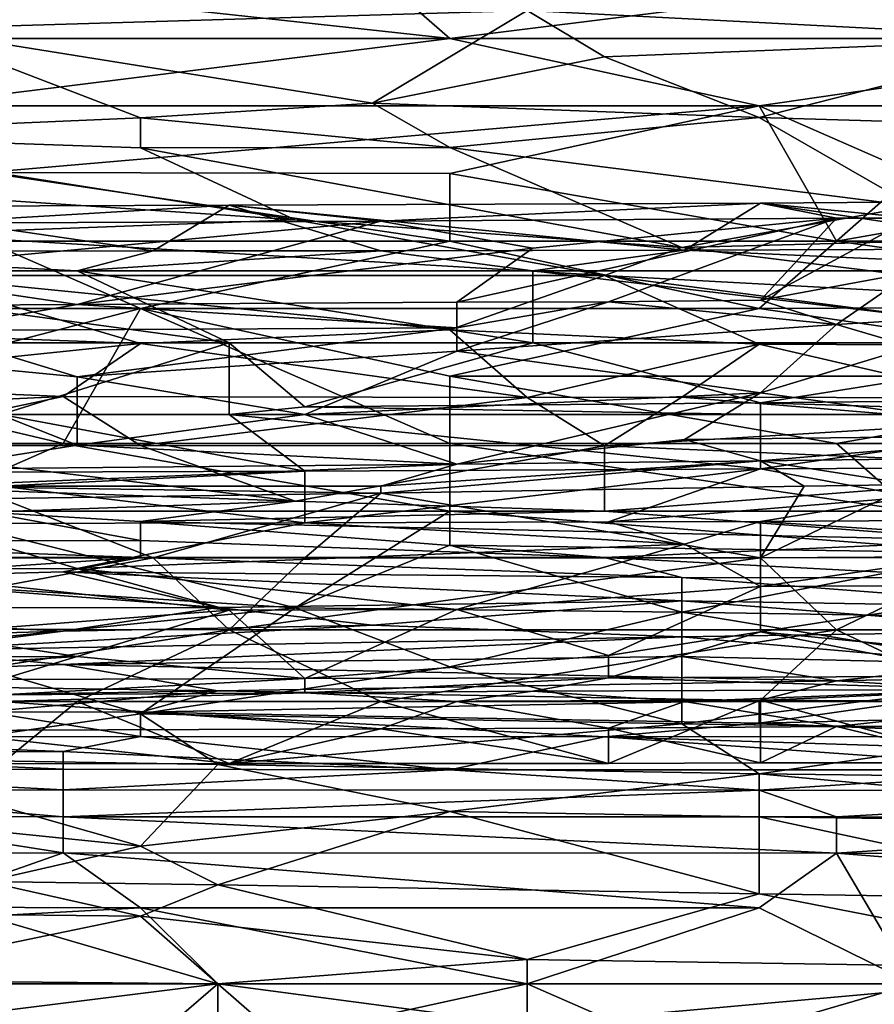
# Model space of a CAD drawing. Extents: x -1.1 to 1.1, y -0.36 to 0.36.
# Tile 256 of 256: x -0.0467 to 0.0028, y 0.265 to 0.322. Entities that reach past the tile are written whole.
import ezdxf

# ---------------------------------------------------------------- set-up
doc = ezdxf.new("R2010")
doc.units = 0

msp = doc.modelspace()

# ---------------------------------------------------------------- linework, layer by layer
for points in [[(-0.017318, 0.322536, 0.557425), (0.009508, 0.325234, 0.569144), (0.013979, 0.320912, 0.550585)], [(-0.017318, 0.322536, 0.557425), (-0.053086, 0.321459, 0.553519), (-0.062028, 0.324957, 0.569144)], [(-0.021789, 0.320912, 0.751863), (-0.02626, 0.324818, 0.752703), (-0.057557, 0.324818, 0.752549)], [(-0.057557, 0.324818, 0.752549), (-0.057557, 0.320912, 0.751661), (-0.021789, 0.320912, 0.751863)], [(-0.02626, 0.324818, 0.752703), (-0.021789, 0.320912, 0.751863), (0.009508, 0.324818, 0.752867)], [(0.009508, 0.324818, 0.752867), (-0.021789, 0.320912, 0.751863), (0.022921, 0.320912, 0.752042)], [(-0.017318, 0.322536, 0.557425), (-0.02626, 0.317176, 0.533987), (-0.053086, 0.321459, 0.553519)], [(-0.02626, 0.317176, 0.533987), (-0.017318, 0.322536, 0.557425), (-0.012847, 0.319853, 0.545706)], [(0.013979, 0.320912, 0.550585), (-0.012847, 0.319853, 0.545706), (-0.017318, 0.322536, 0.557425)], [(-0.062028, 0.315355, 0.526175), (-0.053086, 0.321459, 0.553519), (-0.039673, 0.316316, 0.530081)], [(-0.039673, 0.316316, 0.530081), (-0.053086, 0.321459, 0.553519), (-0.02626, 0.317176, 0.533987)], [(-0.053086, 0.317005, 0.750362), (-0.021789, 0.320912, 0.751863), (-0.057557, 0.320912, 0.751661)], [(-0.053086, 0.317005, 0.750362), (-0.003905, 0.317005, 0.75061), (-0.021789, 0.320912, 0.751863)], [(-0.003905, 0.317005, 0.75061), (0.022921, 0.320912, 0.752042), (-0.021789, 0.320912, 0.751863)], [(-0.012847, 0.319853, 0.545706), (0.013979, 0.320912, 0.550585), (-0.003905, 0.31634, 0.530081)], [(-0.003905, 0.31634, 0.530081), (0.013979, 0.320912, 0.550585), (0.031863, 0.315278, 0.526175)], [(0.022921, 0.317005, 0.750726), (0.022921, 0.320912, 0.752042), (-0.003905, 0.317005, 0.75061)], [(-0.012847, 0.319853, 0.545706), (-0.003905, 0.31634, 0.530081), (-0.02626, 0.317176, 0.533987)], [(-0.048615, 0.313167, 0.748831), (-0.003905, 0.317005, 0.75061), (-0.053086, 0.317005, 0.750362)], [(-0.021789, 0.313099, 0.748904), (-0.003905, 0.317005, 0.75061), (-0.048615, 0.313167, 0.748831)], [(-0.039673, 0.316316, 0.530081), (-0.02626, 0.317176, 0.533987), (-0.021789, 0.314595, 0.522269)], [(-0.021789, 0.314595, 0.522269), (-0.02626, 0.317176, 0.533987), (-0.003905, 0.31634, 0.530081)], [(0.000566, 0.309193, 0.747008), (-0.003905, 0.317005, 0.75061), (-0.021789, 0.313099, 0.748904)], [(-0.003905, 0.317005, 0.75061), (0.005037, 0.313099, 0.749043), (0.022921, 0.317005, 0.750726)], [(0.005037, 0.313099, 0.749043), (-0.003905, 0.317005, 0.75061), (0.000566, 0.309193, 0.747008)], [(-0.062028, 0.315355, 0.526175), (-0.039673, 0.316316, 0.530081), (-0.039673, 0.31459, 0.522269)], [(-0.021789, 0.314595, 0.522269), (-0.039673, 0.31459, 0.522269), (-0.039673, 0.316316, 0.530081)], [(-0.021789, 0.314595, 0.522269), (-0.003905, 0.31634, 0.530081), (0.005037, 0.311201, 0.506644)], [(0.005037, 0.311201, 0.506644), (-0.003905, 0.31634, 0.530081), (0.031863, 0.315278, 0.526175)], [(-0.066499, 0.312801, 0.514456), (-0.062028, 0.315355, 0.526175), (-0.030731, 0.310422, 0.502737)], [(-0.062028, 0.315355, 0.526175), (-0.039673, 0.31459, 0.522269), (-0.030731, 0.310422, 0.502737)], [(-0.039673, 0.31459, 0.522269), (-0.021789, 0.314595, 0.522269), (-0.008376, 0.308819, 0.494925)], [(-0.030731, 0.310422, 0.502737), (-0.039673, 0.31459, 0.522269), (-0.008376, 0.308819, 0.494925)], [(0.005037, 0.311201, 0.506644), (-0.008376, 0.308819, 0.494925), (-0.021789, 0.314595, 0.522269)], [(-0.030731, 0.310422, 0.502737), (-0.053086, 0.309596, 0.498831), (-0.066499, 0.312801, 0.514456)], [(-0.021789, 0.309193, 0.746906), (-0.021789, 0.313099, 0.748904), (-0.048615, 0.313167, 0.748831)], [(-0.021789, 0.309193, 0.746906), (-0.048615, 0.313167, 0.748831), (-0.048615, 0.309193, 0.746766)], [(0.000566, 0.309193, 0.747008), (-0.021789, 0.313099, 0.748904), (-0.021789, 0.309193, 0.746906)], [(0.027392, 0.309193, 0.747126), (0.022921, 0.313099, 0.749086), (0.000566, 0.309193, 0.747008)], [(0.000566, 0.309193, 0.747008), (0.022921, 0.313099, 0.749086), (0.005037, 0.313099, 0.749043)], [(-0.065279, 0.308585, 0.218049), (-0.056499, 0.311182, 0.221806), (-0.038941, 0.308622, 0.218049)], [(-0.056499, 0.311182, 0.221806), (-0.05211, 0.310221, 0.225563), (-0.034551, 0.311267, 0.221806)], [(-0.056499, 0.311182, 0.221806), (-0.034551, 0.311267, 0.221806), (-0.038941, 0.308622, 0.218049)], [(-0.034551, 0.311267, 0.221806), (-0.05211, 0.310221, 0.225563), (-0.025772, 0.310337, 0.225563)], [(-0.038941, 0.308622, 0.218049), (-0.034551, 0.311267, 0.221806), (-0.025772, 0.30862, 0.218049)], [(-0.025772, 0.310337, 0.225563), (-0.003823, 0.31138, 0.221806), (-0.034551, 0.311267, 0.221806)], [(-0.003823, 0.31138, 0.221806), (-0.008213, 0.308667, 0.218049), (-0.034551, 0.311267, 0.221806)], [(-0.034551, 0.311267, 0.221806), (-0.008213, 0.308667, 0.218049), (-0.025772, 0.30862, 0.218049)], [(-0.003823, 0.31138, 0.221806), (-0.025772, 0.310337, 0.225563), (0.000566, 0.310513, 0.225563)], [(-0.008376, 0.308819, 0.494925), (0.005037, 0.311201, 0.506644), (0.01845, 0.30953, 0.498831)], [(0.013735, 0.308736, 0.218049), (-0.008213, 0.308667, 0.218049), (-0.003823, 0.31138, 0.221806)], [(-0.003823, 0.31138, 0.221806), (0.004956, 0.310519, 0.225563), (0.013735, 0.31151, 0.221806)], [(-0.003823, 0.31138, 0.221806), (0.013735, 0.31151, 0.221806), (0.013735, 0.308736, 0.218049)], [(-0.003823, 0.31138, 0.221806), (0.000566, 0.310513, 0.225563), (0.004956, 0.310519, 0.225563)], [(-0.053086, 0.309596, 0.498831), (-0.030731, 0.310422, 0.502737), (-0.012847, 0.307205, 0.487112)], [(-0.008376, 0.308819, 0.494925), (-0.012847, 0.307205, 0.487112), (-0.030731, 0.310422, 0.502737)], [(-0.025772, 0.310337, 0.225563), (-0.016992, 0.308781, 0.22932), (0.000566, 0.310513, 0.225563)], [(0.000566, 0.310513, 0.225563), (-0.021382, 0.305651, 0.236834), (-0.012603, 0.305684, 0.236834)], [(-0.016992, 0.308781, 0.22932), (-0.021382, 0.305651, 0.236834), (0.000566, 0.310513, 0.225563)], [(-0.012603, 0.305684, 0.236834), (-0.003823, 0.305779, 0.236834), (0.000566, 0.310513, 0.225563)], [(-0.003823, 0.305779, 0.236834), (0.004956, 0.307385, 0.233077), (0.004956, 0.310519, 0.225563)], [(0.000566, 0.310513, 0.225563), (-0.003823, 0.305779, 0.236834), (0.004956, 0.310519, 0.225563)], [(-0.056499, 0.307462, 0.232175), (-0.04333, 0.305529, 0.236834), (-0.025772, 0.310337, 0.225563)], [(-0.025772, 0.310337, 0.225563), (-0.05211, 0.310221, 0.225563), (-0.056499, 0.307462, 0.232175)], [(-0.016992, 0.308781, 0.22932), (-0.025772, 0.310337, 0.225563), (-0.04333, 0.305529, 0.236834)], [(-0.012847, 0.307205, 0.487112), (-0.053086, 0.30719, 0.487112), (-0.053086, 0.309596, 0.498831)], [(-0.008376, 0.308819, 0.494925), (0.01845, 0.30953, 0.498831), (0.01845, 0.305502, 0.4793)], [(-0.066499, 0.305287, 0.744343), (-0.039673, 0.305287, 0.744501), (-0.048615, 0.309193, 0.746766)], [(-0.039673, 0.305287, 0.744501), (-0.021789, 0.309193, 0.746906), (-0.048615, 0.309193, 0.746766)], [(-0.04333, 0.305529, 0.236834), (-0.021382, 0.305651, 0.236834), (-0.016992, 0.308781, 0.22932)], [(-0.039673, 0.305287, 0.744501), (-0.003905, 0.305287, 0.744679), (-0.021789, 0.309193, 0.746906)], [(-0.003905, 0.305287, 0.744679), (0.000566, 0.309193, 0.747008), (-0.021789, 0.309193, 0.746906)], [(-0.012847, 0.307205, 0.487112), (-0.008376, 0.308819, 0.494925), (0.01845, 0.305502, 0.4793)], [(0.013735, 0.308736, 0.218049), (0.018125, 0.307462, 0.217359), (-0.008213, 0.308667, 0.218049)], [(0.027392, 0.305418, 0.744925), (0.000566, 0.309193, 0.747008), (-0.003905, 0.305287, 0.744679)], [(0.027392, 0.305418, 0.744925), (0.027392, 0.309193, 0.747126), (0.000566, 0.309193, 0.747008)], [(-0.065279, 0.308585, 0.218049), (-0.038941, 0.308622, 0.218049), (-0.04333, 0.307462, 0.217359)], [(-0.065279, 0.307462, 0.217348), (-0.065279, 0.308585, 0.218049), (-0.04333, 0.307462, 0.217359)], [(-0.038941, 0.308622, 0.218049), (-0.025772, 0.30862, 0.218049), (-0.04333, 0.307462, 0.217359)], [(-0.016992, 0.307462, 0.217355), (-0.04333, 0.307462, 0.217359), (-0.025772, 0.30862, 0.218049)], [(-0.016992, 0.307462, 0.217355), (-0.025772, 0.30862, 0.218049), (-0.008213, 0.308667, 0.218049)], [(-0.008213, 0.308667, 0.218049), (0.018125, 0.307462, 0.217359), (-0.016992, 0.307462, 0.217355)], [(-0.065279, 0.307462, 0.217348), (-0.034551, 0.303311, 0.217173), (-0.069668, 0.303311, 0.217116)], [(-0.04333, 0.307462, 0.217359), (-0.034551, 0.303311, 0.217173), (-0.065279, 0.307462, 0.217348)], [(-0.053086, 0.30719, 0.487112), (-0.039673, 0.303263, 0.467581), (-0.062028, 0.304092, 0.471487)], [(-0.056499, 0.307462, 0.232175), (-0.056499, 0.305454, 0.236834), (-0.04333, 0.305529, 0.236834)], [(-0.053086, 0.30719, 0.487112), (-0.012847, 0.307205, 0.487112), (-0.021789, 0.304058, 0.471487)], [(-0.021789, 0.304058, 0.471487), (-0.039673, 0.303263, 0.467581), (-0.053086, 0.30719, 0.487112)], [(-0.04333, 0.307462, 0.217359), (-0.016992, 0.307462, 0.217355), (-0.016992, 0.303311, 0.217195)], [(-0.034551, 0.303311, 0.217173), (-0.04333, 0.307462, 0.217359), (-0.016992, 0.303311, 0.217195)], [(-0.021789, 0.304058, 0.471487), (-0.012847, 0.307205, 0.487112), (-0.003905, 0.303228, 0.467581)], [(0.018125, 0.303311, 0.217226), (-0.016992, 0.303311, 0.217195), (-0.016992, 0.307462, 0.217355)], [(0.018125, 0.307462, 0.217359), (0.018125, 0.303311, 0.217226), (-0.016992, 0.307462, 0.217355)], [(-0.012847, 0.307205, 0.487112), (0.01845, 0.305502, 0.4793), (0.01845, 0.303123, 0.467581)], [(-0.003905, 0.303228, 0.467581), (-0.012847, 0.307205, 0.487112), (0.01845, 0.303123, 0.467581)], [(-0.003823, 0.305779, 0.236834), (0.000566, 0.304367, 0.240592), (0.004956, 0.307385, 0.233077)], [(0.026904, 0.306022, 0.236834), (0.004956, 0.307385, 0.233077), (0.000566, 0.304367, 0.240592)], [(0.026904, 0.306022, 0.236834), (0.000566, 0.304367, 0.240592), (0.004956, 0.303065, 0.244349)], [(-0.04333, 0.305529, 0.236834), (-0.056499, 0.305454, 0.236834), (-0.05211, 0.304026, 0.240592)], [(-0.04333, 0.305529, 0.236834), (-0.05211, 0.304026, 0.240592), (-0.021382, 0.304172, 0.240592)], [(-0.021382, 0.304172, 0.240592), (-0.021382, 0.305651, 0.236834), (-0.04333, 0.305529, 0.236834)], [(-0.021382, 0.304172, 0.240592), (-0.021382, 0.302818, 0.244349), (-0.012603, 0.305684, 0.236834)], [(-0.012603, 0.305684, 0.236834), (-0.021382, 0.305651, 0.236834), (-0.021382, 0.304172, 0.240592)], [(-0.012603, 0.305684, 0.236834), (-0.021382, 0.302818, 0.244349), (0.000566, 0.304367, 0.240592)], [(-0.003823, 0.305779, 0.236834), (-0.012603, 0.305684, 0.236834), (0.000566, 0.304367, 0.240592)], [(0.022921, 0.30138, 0.742163), (0.027392, 0.305418, 0.744925), (-0.003905, 0.305287, 0.744679)], [(-0.066499, 0.305287, 0.744343), (-0.057557, 0.300634, 0.741019), (-0.039673, 0.305287, 0.744501)], [(-0.044144, 0.297474, 0.738584), (-0.039673, 0.305287, 0.744501), (-0.057557, 0.300634, 0.741019)], [(-0.021789, 0.297474, 0.738698), (-0.039673, 0.305287, 0.744501), (-0.044144, 0.297474, 0.738584)], [(-0.021789, 0.30138, 0.741819), (-0.003905, 0.305287, 0.744679), (-0.039673, 0.305287, 0.744501)], [(-0.021789, 0.297474, 0.738698), (-0.021789, 0.30138, 0.741819), (-0.039673, 0.305287, 0.744501)], [(-0.003905, 0.305287, 0.744679), (-0.021789, 0.30138, 0.741819), (0.022921, 0.30138, 0.742163)], [(-0.05211, 0.304026, 0.240592), (-0.04333, 0.301346, 0.248106), (-0.021382, 0.304172, 0.240592)], [(-0.04333, 0.301346, 0.248106), (-0.021382, 0.302818, 0.244349), (-0.021382, 0.304172, 0.240592)], [(-0.003823, 0.300414, 0.251863), (0.000566, 0.304367, 0.240592), (-0.021382, 0.302818, 0.244349)], [(0.000566, 0.304367, 0.240592), (-0.003823, 0.300414, 0.251863), (0.004956, 0.303065, 0.244349)], [(-0.039673, 0.303263, 0.467581), (-0.062028, 0.300946, 0.455862), (-0.062028, 0.304092, 0.471487)], [(-0.04333, 0.301346, 0.248106), (-0.05211, 0.304026, 0.240592), (-0.056499, 0.302604, 0.244349)], [(-0.039673, 0.303263, 0.467581), (-0.021789, 0.304058, 0.471487), (-0.017318, 0.300151, 0.451956)], [(-0.003905, 0.303228, 0.467581), (-0.017318, 0.300151, 0.451956), (-0.021789, 0.304058, 0.471487)], [(-0.04772, 0.299161, 0.218117), (-0.069668, 0.303311, 0.217116), (-0.034551, 0.303311, 0.217173)], [(-0.062028, 0.300946, 0.455862), (-0.039673, 0.303263, 0.467581), (-0.044144, 0.300191, 0.451956)], [(-0.034551, 0.303311, 0.217173), (-0.034551, 0.299161, 0.218147), (-0.04772, 0.299161, 0.218117)], [(-0.044144, 0.300191, 0.451956), (-0.039673, 0.303263, 0.467581), (-0.017318, 0.300151, 0.451956)], [(-0.016992, 0.303311, 0.217195), (-0.030161, 0.299611, 0.218049), (-0.034551, 0.303311, 0.217173)], [(-0.034551, 0.299161, 0.218147), (-0.034551, 0.303311, 0.217173), (-0.030161, 0.299611, 0.218049)], [(-0.016992, 0.303311, 0.217195), (-0.003823, 0.299836, 0.218049), (-0.030161, 0.299611, 0.218049)], [(-0.017318, 0.300151, 0.451956), (-0.003905, 0.303228, 0.467581), (-0.008376, 0.300158, 0.451956)], [(-0.003823, 0.299836, 0.218049), (-0.016992, 0.303311, 0.217195), (0.018125, 0.303311, 0.217226)], [(-0.008376, 0.300158, 0.451956), (-0.003905, 0.303228, 0.467581), (0.009508, 0.300115, 0.451956)], [(0.01845, 0.303123, 0.467581), (0.009508, 0.300115, 0.451956), (-0.003905, 0.303228, 0.467581)], [(0.018125, 0.303311, 0.217226), (0.035684, 0.300255, 0.218049), (-0.003823, 0.299836, 0.218049)], [(-0.003823, 0.300414, 0.251863), (0.013735, 0.297961, 0.259377), (0.004956, 0.303065, 0.244349)], [(-0.065279, 0.297186, 0.259377), (-0.04333, 0.297381, 0.259377), (-0.056499, 0.302604, 0.244349)], [(-0.056499, 0.302604, 0.244349), (-0.04333, 0.297381, 0.259377), (-0.04333, 0.301346, 0.248106)], [(-0.04333, 0.301346, 0.248106), (-0.030161, 0.299161, 0.254654), (-0.021382, 0.302818, 0.244349)], [(-0.021382, 0.302818, 0.244349), (-0.030161, 0.299161, 0.254654), (-0.003823, 0.300414, 0.251863)], [(-0.04333, 0.301346, 0.248106), (-0.04333, 0.297381, 0.259377), (-0.030161, 0.299161, 0.254654)], [(0.000566, 0.297474, 0.738923), (0.022921, 0.30138, 0.742163), (-0.021789, 0.30138, 0.741819)], [(0.000566, 0.297474, 0.738923), (-0.021789, 0.30138, 0.741819), (-0.021789, 0.297474, 0.738698)], [(0.000566, 0.297474, 0.738923), (0.036335, 0.297474, 0.739235), (0.022921, 0.30138, 0.742163)], [(-0.075441, 0.298746, 0.444144), (-0.062028, 0.300946, 0.455862), (-0.044144, 0.300191, 0.451956)], [(-0.044144, 0.300191, 0.451956), (-0.057557, 0.297356, 0.436331), (-0.075441, 0.298746, 0.444144)], [(-0.053086, 0.297474, 0.738453), (-0.044144, 0.297474, 0.738584), (-0.057557, 0.300634, 0.741019)], [(-0.044144, 0.300191, 0.451956), (-0.039673, 0.297363, 0.436331), (-0.057557, 0.297356, 0.436331)], [(-0.017318, 0.300151, 0.451956), (-0.039673, 0.297363, 0.436331), (-0.044144, 0.300191, 0.451956)], [(-0.030161, 0.299161, 0.254654), (-0.021382, 0.29628, 0.263134), (-0.003823, 0.300414, 0.251863)], [(-0.021382, 0.29628, 0.263134), (-0.008213, 0.297704, 0.259377), (-0.003823, 0.300414, 0.251863)], [(-0.003823, 0.300414, 0.251863), (-0.008213, 0.297704, 0.259377), (0.013735, 0.297961, 0.259377)], [(0.018125, 0.299161, 0.2184), (-0.003823, 0.299836, 0.218049), (0.035684, 0.300255, 0.218049)], [(-0.017318, 0.300151, 0.451956), (-0.012847, 0.29734, 0.436331), (-0.039673, 0.297363, 0.436331)], [(-0.003823, 0.299161, 0.218289), (-0.034551, 0.299161, 0.218147), (-0.030161, 0.299611, 0.218049)], [(-0.003823, 0.299836, 0.218049), (-0.003823, 0.299161, 0.218289), (-0.030161, 0.299611, 0.218049)], [(-0.017318, 0.300151, 0.451956), (-0.008376, 0.300158, 0.451956), (-0.012847, 0.29734, 0.436331)], [(-0.012847, 0.29734, 0.436331), (-0.008376, 0.300158, 0.451956), (0.009508, 0.298696, 0.444144)], [(-0.008376, 0.300158, 0.451956), (0.009508, 0.300115, 0.451956), (0.009508, 0.298696, 0.444144)], [(0.018125, 0.299161, 0.2184), (-0.003823, 0.299161, 0.218289), (-0.003823, 0.299836, 0.218049)], [(-0.04772, 0.299161, 0.218117), (-0.034551, 0.299161, 0.218147), (-0.030161, 0.29589, 0.221806)], [(-0.030161, 0.29589, 0.221806), (-0.04772, 0.295832, 0.221806), (-0.04772, 0.299161, 0.218117)], [(-0.04333, 0.297381, 0.259377), (-0.021382, 0.29628, 0.263134), (-0.030161, 0.299161, 0.254654)], [(-0.030161, 0.29589, 0.221806), (-0.034551, 0.299161, 0.218147), (-0.003823, 0.29601, 0.221806)], [(-0.034551, 0.299161, 0.218147), (-0.003823, 0.299161, 0.218289), (-0.003823, 0.29601, 0.221806)], [(0.018125, 0.299161, 0.2184), (0.013735, 0.296089, 0.221806), (-0.003823, 0.29601, 0.221806)], [(-0.003823, 0.29601, 0.221806), (-0.003823, 0.299161, 0.218289), (0.018125, 0.299161, 0.2184)], [(-0.012847, 0.29734, 0.436331), (0.009508, 0.298696, 0.444144), (0.01845, 0.296001, 0.428519)], [(0.013735, 0.297961, 0.259377), (-0.008213, 0.297704, 0.259377), (-0.003823, 0.296483, 0.263134)], [(0.018125, 0.296752, 0.263134), (0.013735, 0.297961, 0.259377), (-0.003823, 0.296483, 0.263134)], [(-0.030731, 0.294149, 0.4168), (-0.066499, 0.295403, 0.424612), (-0.057557, 0.297356, 0.436331)], [(-0.065279, 0.297186, 0.259377), (-0.05211, 0.295987, 0.263134), (-0.04333, 0.297381, 0.259377)], [(-0.039673, 0.297363, 0.436331), (-0.030731, 0.294149, 0.4168), (-0.057557, 0.297356, 0.436331)], [(-0.021789, 0.293568, 0.735152), (-0.044144, 0.297474, 0.738584), (-0.053086, 0.293568, 0.734855)], [(-0.044144, 0.297474, 0.738584), (-0.053086, 0.297474, 0.738453), (-0.053086, 0.293568, 0.734855)], [(-0.05211, 0.295987, 0.263134), (-0.021382, 0.29628, 0.263134), (-0.04333, 0.297381, 0.259377)], [(-0.021789, 0.293568, 0.735152), (-0.021789, 0.297474, 0.738698), (-0.044144, 0.297474, 0.738584)], [(-0.039673, 0.297363, 0.436331), (-0.012847, 0.29734, 0.436331), (-0.030731, 0.294149, 0.4168)], [(-0.030731, 0.294149, 0.4168), (-0.012847, 0.29734, 0.436331), (-0.012847, 0.293568, 0.413039)], [(0.005037, 0.293568, 0.735473), (0.000566, 0.297474, 0.738923), (-0.021789, 0.297474, 0.738698)], [(0.005037, 0.293568, 0.735473), (-0.021789, 0.297474, 0.738698), (-0.021789, 0.293568, 0.735152)], [(-0.003823, 0.296483, 0.263134), (-0.008213, 0.297704, 0.259377), (-0.021382, 0.29628, 0.263134)], [(-0.012847, 0.293568, 0.413039), (-0.012847, 0.29734, 0.436331), (0.01845, 0.296001, 0.428519)], [(0.000566, 0.297474, 0.738923), (0.005037, 0.293568, 0.735473), (0.036335, 0.297474, 0.739235)], [(-0.003823, 0.296483, 0.263134), (0.004956, 0.295113, 0.266891), (0.018125, 0.296752, 0.263134)], [(-0.021382, 0.29628, 0.263134), (-0.05211, 0.295011, 0.265428), (-0.025772, 0.295011, 0.266063)], [(-0.05211, 0.295987, 0.263134), (-0.05211, 0.295011, 0.265428), (-0.021382, 0.29628, 0.263134)], [(-0.021382, 0.29628, 0.263134), (-0.025772, 0.295011, 0.266063), (-0.003823, 0.296483, 0.263134)], [(-0.025772, 0.294604, 0.266891), (-0.0013, 0.295011, 0.266891), (-0.003823, 0.296483, 0.263134)], [(-0.025772, 0.295011, 0.266063), (-0.025772, 0.294604, 0.266891), (-0.003823, 0.296483, 0.263134)], [(-0.003823, 0.296483, 0.263134), (-0.0013, 0.295011, 0.266891), (0.004956, 0.295113, 0.266891)], [(-0.030161, 0.29589, 0.221806), (-0.04772, 0.295011, 0.223685), (-0.04772, 0.295832, 0.221806)], [(-0.04772, 0.295011, 0.223685), (-0.030161, 0.29589, 0.221806), (-0.030161, 0.292898, 0.22932)], [(-0.003823, 0.29601, 0.221806), (-0.012603, 0.292942, 0.22932), (-0.030161, 0.292898, 0.22932)], [(-0.030161, 0.292898, 0.22932), (-0.030161, 0.29589, 0.221806), (-0.003823, 0.29601, 0.221806)], [(-0.012847, 0.293568, 0.413039), (0.01845, 0.296001, 0.428519), (0.005037, 0.293568, 0.412993)], [(-0.012603, 0.292942, 0.22932), (-0.003823, 0.29601, 0.221806), (0.004956, 0.294396, 0.225563)], [(0.004956, 0.294396, 0.225563), (-0.003823, 0.29601, 0.221806), (0.013735, 0.296089, 0.221806)], [(-0.048615, 0.293518, 0.412894), (-0.066499, 0.295403, 0.424612), (-0.030731, 0.294149, 0.4168)], [(-0.0013, 0.295011, 0.266891), (-0.003823, 0.290861, 0.270557), (0.004956, 0.295113, 0.266891)], [(0.009346, 0.290947, 0.270649), (0.004956, 0.295113, 0.266891), (-0.003823, 0.290861, 0.270557)], [(-0.05211, 0.295011, 0.265428), (-0.025772, 0.294604, 0.266891), (-0.025772, 0.295011, 0.266063)], [(-0.04772, 0.294305, 0.266891), (-0.025772, 0.294604, 0.266891), (-0.05211, 0.295011, 0.265428)], [(-0.030161, 0.292898, 0.22932), (-0.05211, 0.292854, 0.22932), (-0.04772, 0.295011, 0.223685)], [(-0.038941, 0.290861, 0.269973), (-0.025772, 0.294604, 0.266891), (-0.04772, 0.294305, 0.266891)], [(-0.038941, 0.290861, 0.269973), (-0.030161, 0.290861, 0.2701), (-0.025772, 0.294604, 0.266891)], [(-0.003823, 0.290861, 0.270557), (-0.025772, 0.294604, 0.266891), (-0.030161, 0.290861, 0.2701)], [(-0.003823, 0.290861, 0.270557), (-0.0013, 0.295011, 0.266891), (-0.025772, 0.294604, 0.266891)], [(-0.038941, 0.290861, 0.269973), (-0.04772, 0.294305, 0.266891), (-0.060889, 0.290861, 0.269659)], [(-0.039673, 0.29297, 0.408987), (-0.048615, 0.293518, 0.412894), (-0.030731, 0.294149, 0.4168)], [(-0.012847, 0.293568, 0.413039), (-0.039673, 0.29297, 0.408987), (-0.030731, 0.294149, 0.4168)], [(-0.012603, 0.292942, 0.22932), (0.004956, 0.294396, 0.225563), (-0.003823, 0.292969, 0.22932)], [(0.018125, 0.29311, 0.22932), (-0.003823, 0.292969, 0.22932), (0.004956, 0.294396, 0.225563)], [(-0.066499, 0.291851, 0.401175), (-0.048615, 0.293518, 0.412894), (-0.039673, 0.291877, 0.401175)], [(-0.030731, 0.28798, 0.7293), (-0.053086, 0.293568, 0.734855), (-0.057557, 0.289662, 0.730835)], [(-0.053086, 0.293568, 0.734855), (-0.030731, 0.28798, 0.7293), (-0.021789, 0.293568, 0.735152)], [(-0.048615, 0.293518, 0.412894), (-0.039673, 0.29297, 0.408987), (-0.039673, 0.291877, 0.401175)], [(-0.039673, 0.29297, 0.408987), (-0.012847, 0.293568, 0.413039), (0.009508, 0.291868, 0.401175)], [(-0.021789, 0.291594, 0.733206), (-0.021789, 0.293568, 0.735152), (-0.030731, 0.28798, 0.7293)], [(0.005037, 0.293568, 0.735473), (-0.021789, 0.293568, 0.735152), (0.009508, 0.291155, 0.733206)], [(-0.021789, 0.293568, 0.735152), (-0.021789, 0.291594, 0.733206), (0.009508, 0.291155, 0.733206)], [(-0.012847, 0.293568, 0.413039), (0.005037, 0.293568, 0.412993), (0.009508, 0.291868, 0.401175)], [(-0.056499, 0.290229, 0.236834), (-0.05211, 0.292854, 0.22932), (-0.04333, 0.290247, 0.236834)], [(-0.030161, 0.292898, 0.22932), (-0.04333, 0.290247, 0.236834), (-0.05211, 0.292854, 0.22932)], [(-0.008213, 0.291656, 0.233077), (-0.04333, 0.290247, 0.236834), (-0.030161, 0.292898, 0.22932)], [(-0.012847, 0.290885, 0.393362), (-0.039673, 0.29297, 0.408987), (0.009508, 0.291868, 0.401175)], [(-0.039673, 0.291877, 0.401175), (-0.039673, 0.29297, 0.408987), (-0.012847, 0.290885, 0.393362)], [(-0.030161, 0.292898, 0.22932), (-0.012603, 0.292942, 0.22932), (-0.008213, 0.291656, 0.233077)], [(-0.003823, 0.292969, 0.22932), (-0.008213, 0.291656, 0.233077), (-0.012603, 0.292942, 0.22932)], [(-0.003823, 0.292969, 0.22932), (-0.003823, 0.28921, 0.240592), (-0.008213, 0.291656, 0.233077)], [(0.018125, 0.29311, 0.22932), (0.013735, 0.291812, 0.233077), (-0.003823, 0.292969, 0.22932)], [(-0.003823, 0.28921, 0.240592), (-0.003823, 0.292969, 0.22932), (0.013735, 0.291812, 0.233077)], [(-0.066499, 0.291851, 0.401175), (-0.039673, 0.291877, 0.401175), (-0.039673, 0.290887, 0.393362)], [(-0.066499, 0.290878, 0.393362), (-0.066499, 0.291851, 0.401175), (-0.039673, 0.290887, 0.393362)], [(-0.008213, 0.291656, 0.233077), (-0.021382, 0.287874, 0.244349), (-0.04333, 0.290247, 0.236834)], [(-0.039673, 0.290887, 0.393362), (-0.039673, 0.291877, 0.401175), (-0.012847, 0.290885, 0.393362)], [(-0.008213, 0.291656, 0.233077), (-0.003823, 0.28921, 0.240592), (-0.021382, 0.287874, 0.244349)], [(-0.012847, 0.290885, 0.393362), (0.009508, 0.291868, 0.401175), (0.022921, 0.290868, 0.393362)], [(0.013735, 0.291812, 0.233077), (0.013735, 0.289302, 0.240592), (-0.003823, 0.28921, 0.240592)], [(-0.021789, 0.291594, 0.733206), (-0.030731, 0.28798, 0.7293), (-0.008376, 0.287729, 0.7293)], [(-0.021789, 0.291594, 0.733206), (-0.008376, 0.287729, 0.7293), (0.009508, 0.291155, 0.733206)], [(0.013979, 0.28737, 0.7293), (0.009508, 0.291155, 0.733206), (-0.008376, 0.287729, 0.7293)], [(-0.057557, 0.289682, 0.381644), (-0.066499, 0.290878, 0.393362), (-0.039673, 0.290887, 0.393362)], [(-0.060889, 0.290861, 0.269659), (-0.060889, 0.286752, 0.270649), (-0.038941, 0.290861, 0.269973)], [(-0.034551, 0.286711, 0.270871), (-0.038941, 0.290861, 0.269973), (-0.060889, 0.286752, 0.270649)], [(-0.057557, 0.289682, 0.381644), (-0.039673, 0.290887, 0.393362), (-0.044144, 0.290065, 0.38555)], [(-0.044144, 0.290065, 0.38555), (-0.039673, 0.290887, 0.393362), (-0.008376, 0.289728, 0.381644)], [(-0.012847, 0.290885, 0.393362), (-0.008376, 0.289728, 0.381644), (-0.039673, 0.290887, 0.393362)], [(-0.034551, 0.286711, 0.270871), (-0.030161, 0.290861, 0.2701), (-0.038941, 0.290861, 0.269973)], [(-0.034551, 0.286711, 0.270871), (0.000566, 0.286711, 0.27121), (-0.003823, 0.290861, 0.270557)], [(-0.003823, 0.290861, 0.270557), (-0.030161, 0.290861, 0.2701), (-0.034551, 0.286711, 0.270871)], [(0.009508, 0.289714, 0.381644), (-0.012847, 0.290885, 0.393362), (0.022921, 0.290868, 0.393362)], [(-0.008376, 0.289728, 0.381644), (-0.012847, 0.290885, 0.393362), (0.009508, 0.289714, 0.381644)], [(0.000566, 0.286711, 0.27121), (0.009346, 0.290947, 0.270649), (-0.003823, 0.290861, 0.270557)], [(0.013735, 0.286711, 0.271291), (0.009346, 0.290947, 0.270649), (0.000566, 0.286711, 0.27121)], [(-0.044144, 0.290065, 0.38555), (-0.035202, 0.287994, 0.362112), (-0.057557, 0.289682, 0.381644)], [(-0.056499, 0.290229, 0.236834), (-0.04333, 0.290247, 0.236834), (-0.034551, 0.287839, 0.244349)], [(-0.05211, 0.286495, 0.248106), (-0.056499, 0.290229, 0.236834), (-0.034551, 0.287839, 0.244349)], [(-0.008376, 0.289728, 0.381644), (-0.008376, 0.288386, 0.366019), (-0.044144, 0.290065, 0.38555)], [(-0.035202, 0.287994, 0.362112), (-0.044144, 0.290065, 0.38555), (-0.008376, 0.288386, 0.366019)], [(-0.034551, 0.287839, 0.244349), (-0.04333, 0.290247, 0.236834), (-0.021382, 0.287874, 0.244349)], [(-0.035202, 0.287994, 0.362112), (-0.07097, 0.287973, 0.362112), (-0.057557, 0.289682, 0.381644)], [(-0.030731, 0.28798, 0.7293), (-0.057557, 0.289662, 0.730835), (-0.053086, 0.285755, 0.726323)], [(-0.008376, 0.289728, 0.381644), (0.009508, 0.289714, 0.381644), (0.013979, 0.28802, 0.362112)], [(0.013979, 0.28802, 0.362112), (-0.008376, 0.288386, 0.366019), (-0.008376, 0.289728, 0.381644)], [(-0.021382, 0.287874, 0.244349), (-0.003823, 0.28921, 0.240592), (-0.012603, 0.285208, 0.251863)], [(-0.012603, 0.285208, 0.251863), (-0.003823, 0.28921, 0.240592), (-0.003823, 0.286582, 0.248106)], [(0.013735, 0.289302, 0.240592), (0.009346, 0.285295, 0.251863), (-0.003823, 0.286582, 0.248106)], [(-0.003823, 0.286582, 0.248106), (-0.003823, 0.28921, 0.240592), (0.013735, 0.289302, 0.240592)], [(-0.02626, 0.286976, 0.350394), (-0.035202, 0.287994, 0.362112), (-0.008376, 0.288386, 0.366019)], [(-0.008376, 0.288386, 0.366019), (-0.008376, 0.286299, 0.342581), (-0.02626, 0.286976, 0.350394)], [(-0.008376, 0.288386, 0.366019), (0.013979, 0.28802, 0.362112), (0.013979, 0.286651, 0.346487)], [(-0.008376, 0.286299, 0.342581), (-0.008376, 0.288386, 0.366019), (0.013979, 0.286651, 0.346487)], [(-0.035202, 0.287994, 0.362112), (-0.044144, 0.286627, 0.346487), (-0.07097, 0.287973, 0.362112)], [(-0.057557, 0.286246, 0.342581), (-0.07097, 0.287973, 0.362112), (-0.044144, 0.286627, 0.346487)], [(-0.053086, 0.285755, 0.726323), (-0.039673, 0.281849, 0.721621), (-0.030731, 0.28798, 0.7293)], [(-0.034551, 0.287839, 0.244349), (-0.04333, 0.285153, 0.251863), (-0.05211, 0.286495, 0.248106)], [(-0.035202, 0.287994, 0.362112), (-0.02626, 0.286976, 0.350394), (-0.044144, 0.286627, 0.346487)], [(-0.04333, 0.285153, 0.251863), (-0.034551, 0.287839, 0.244349), (-0.030161, 0.283886, 0.25562)], [(-0.021789, 0.284555, 0.725394), (-0.030731, 0.28798, 0.7293), (-0.039673, 0.281849, 0.721621)], [(-0.034551, 0.287839, 0.244349), (-0.021382, 0.287874, 0.244349), (-0.030161, 0.283886, 0.25562)], [(-0.030731, 0.28798, 0.7293), (-0.021789, 0.284555, 0.725394), (-0.008376, 0.287729, 0.7293)], [(-0.012603, 0.285208, 0.251863), (-0.030161, 0.283886, 0.25562), (-0.021382, 0.287874, 0.244349)], [(-0.021789, 0.284555, 0.725394), (-0.008376, 0.281258, 0.721487), (-0.008376, 0.287729, 0.7293)], [(-0.008376, 0.287729, 0.7293), (0.013979, 0.284035, 0.725394), (0.013979, 0.28737, 0.7293)], [(0.013979, 0.284035, 0.725394), (-0.008376, 0.287729, 0.7293), (-0.008376, 0.281258, 0.721487)], [(-0.034551, 0.286711, 0.270871), (-0.060889, 0.286752, 0.270649), (-0.060889, 0.282561, 0.270031)], [(-0.034551, 0.286711, 0.270871), (-0.060889, 0.282561, 0.270031), (-0.04333, 0.282561, 0.270201)], [(-0.057557, 0.286246, 0.342581), (-0.044144, 0.286627, 0.346487), (-0.053086, 0.28551, 0.334769)], [(-0.053086, 0.28551, 0.334769), (-0.02626, 0.286976, 0.350394), (-0.008376, 0.286299, 0.342581)], [(-0.02626, 0.286976, 0.350394), (-0.053086, 0.28551, 0.334769), (-0.044144, 0.286627, 0.346487)], [(-0.025772, 0.282561, 0.270365), (-0.034551, 0.286711, 0.270871), (-0.04333, 0.282561, 0.270201)], [(-0.025772, 0.282561, 0.270365), (0.000566, 0.286711, 0.27121), (-0.034551, 0.286711, 0.270871)], [(-0.025772, 0.282561, 0.270365), (-0.003823, 0.28264, 0.270649), (0.000566, 0.286711, 0.27121)], [(-0.012603, 0.283923, 0.25562), (-0.003823, 0.286582, 0.248106), (0.009346, 0.284021, 0.25562)], [(-0.012603, 0.283923, 0.25562), (-0.012603, 0.285208, 0.251863), (-0.003823, 0.286582, 0.248106)], [(-0.008376, 0.286299, 0.342581), (0.013979, 0.286651, 0.346487), (0.009508, 0.28474, 0.326956)], [(0.009346, 0.282561, 0.270754), (0.000566, 0.286711, 0.27121), (-0.003823, 0.28264, 0.270649)], [(0.009346, 0.285295, 0.251863), (0.009346, 0.284021, 0.25562), (-0.003823, 0.286582, 0.248106)], [(0.000566, 0.286711, 0.27121), (0.009346, 0.282561, 0.270754), (0.013735, 0.286711, 0.271291)], [(-0.05211, 0.286495, 0.248106), (-0.04333, 0.285153, 0.251863), (-0.074058, 0.285049, 0.251863)], [(-0.008376, 0.286299, 0.342581), (-0.044144, 0.284694, 0.326956), (-0.053086, 0.28551, 0.334769)], [(-0.044144, 0.284694, 0.326956), (-0.008376, 0.286299, 0.342581), (-0.008376, 0.285164, 0.330862)], [(-0.008376, 0.285164, 0.330862), (-0.008376, 0.286299, 0.342581), (0.009508, 0.28474, 0.326956)], [(-0.07097, 0.283713, 0.319144), (-0.053086, 0.28551, 0.334769), (-0.044144, 0.284694, 0.326956)], [(-0.053086, 0.285755, 0.726323), (-0.057557, 0.279273, 0.717581), (-0.039673, 0.281849, 0.721621)], [(-0.074058, 0.285049, 0.251863), (-0.04333, 0.285153, 0.251863), (-0.065279, 0.283775, 0.25562)], [(-0.04772, 0.283836, 0.25562), (-0.065279, 0.283775, 0.25562), (-0.04333, 0.285153, 0.251863)], [(-0.04772, 0.283836, 0.25562), (-0.04333, 0.285153, 0.251863), (-0.030161, 0.283886, 0.25562)], [(-0.044144, 0.284694, 0.326956), (-0.008376, 0.285164, 0.330862), (0.000566, 0.283757, 0.319144)], [(-0.030161, 0.283886, 0.25562), (-0.012603, 0.285208, 0.251863), (-0.012603, 0.283923, 0.25562)], [(0.000566, 0.283757, 0.319144), (-0.008376, 0.285164, 0.330862), (0.009508, 0.28474, 0.326956)], [(-0.07097, 0.283713, 0.319144), (-0.044144, 0.284694, 0.326956), (-0.035202, 0.283178, 0.315237)], [(0.000566, 0.283757, 0.319144), (-0.035202, 0.283178, 0.315237), (-0.044144, 0.284694, 0.326956)], [(-0.021789, 0.284555, 0.725394), (-0.039673, 0.281849, 0.721621), (-0.008376, 0.281258, 0.721487)], [(0.000566, 0.283757, 0.319144), (0.009508, 0.28474, 0.326956), (0.022921, 0.284244, 0.32305)], [(0.022921, 0.284244, 0.32305), (0.009508, 0.283204, 0.315237), (0.000566, 0.283757, 0.319144)], [(-0.035202, 0.283178, 0.315237), (-0.07097, 0.282579, 0.311331), (-0.07097, 0.283713, 0.319144)], [(-0.04772, 0.282943, 0.259377), (-0.030161, 0.283886, 0.25562), (-0.030161, 0.283051, 0.259377)], [(-0.04772, 0.282943, 0.259377), (-0.04772, 0.283836, 0.25562), (-0.030161, 0.283886, 0.25562)], [(0.000566, 0.283757, 0.319144), (-0.003905, 0.282606, 0.311331), (-0.035202, 0.283178, 0.315237)], [(-0.016992, 0.283148, 0.259377), (-0.030161, 0.283051, 0.259377), (-0.012603, 0.283923, 0.25562)], [(-0.012603, 0.283923, 0.25562), (-0.030161, 0.283051, 0.259377), (-0.030161, 0.283886, 0.25562)], [(0.009346, 0.28325, 0.259377), (-0.016992, 0.283148, 0.259377), (-0.012603, 0.283923, 0.25562)], [(-0.012603, 0.283923, 0.25562), (0.009346, 0.284021, 0.25562), (0.009346, 0.28325, 0.259377)], [(0.013979, 0.280949, 0.721487), (0.013979, 0.284035, 0.725394), (-0.008376, 0.281258, 0.721487)], [(-0.003905, 0.282606, 0.311331), (0.000566, 0.283757, 0.319144), (0.009508, 0.283204, 0.315237)], [(-0.035202, 0.283178, 0.315237), (-0.048615, 0.281967, 0.307425), (-0.07097, 0.282579, 0.311331)], [(-0.048615, 0.281967, 0.307425), (-0.035202, 0.283178, 0.315237), (-0.039673, 0.281944, 0.307425)], [(-0.039673, 0.281944, 0.307425), (-0.035202, 0.283178, 0.315237), (-0.003905, 0.282606, 0.311331)], [(-0.030161, 0.283051, 0.259377), (-0.016992, 0.283148, 0.259377), (-0.021382, 0.282561, 0.260475)], [(-0.008213, 0.282561, 0.260644), (-0.021382, 0.282561, 0.260475), (-0.016992, 0.283148, 0.259377)], [(-0.008213, 0.282561, 0.260644), (-0.016992, 0.283148, 0.259377), (0.009346, 0.28325, 0.259377)], [(0.013735, 0.282561, 0.260748), (-0.008213, 0.282561, 0.260644), (0.009346, 0.28325, 0.259377)], [(-0.003905, 0.28131, 0.303519), (0.009508, 0.283204, 0.315237), (0.022921, 0.281967, 0.307425)], [(0.009508, 0.283204, 0.315237), (-0.003905, 0.28131, 0.303519), (-0.003905, 0.282606, 0.311331)], [(-0.04772, 0.278952, 0.266891), (-0.04333, 0.282561, 0.270201), (-0.060889, 0.282561, 0.270031)], [(-0.025772, 0.280983, 0.263134), (-0.05211, 0.280877, 0.263134), (-0.04772, 0.282561, 0.260184)], [(-0.030161, 0.283051, 0.259377), (-0.021382, 0.282561, 0.260475), (-0.04772, 0.282561, 0.260184)], [(-0.04772, 0.282561, 0.260184), (-0.04772, 0.282943, 0.259377), (-0.030161, 0.283051, 0.259377)], [(-0.025772, 0.280983, 0.263134), (-0.04772, 0.282561, 0.260184), (-0.021382, 0.282561, 0.260475)], [(-0.034551, 0.278975, 0.266891), (-0.04333, 0.282561, 0.270201), (-0.04772, 0.278952, 0.266891)], [(-0.034551, 0.278975, 0.266891), (-0.025772, 0.282561, 0.270365), (-0.04333, 0.282561, 0.270201)], [(-0.039673, 0.281944, 0.307425), (-0.003905, 0.282606, 0.311331), (-0.003905, 0.28131, 0.303519)], [(-0.034551, 0.278975, 0.266891), (-0.012603, 0.278965, 0.266891), (-0.025772, 0.282561, 0.270365)], [(-0.012603, 0.278965, 0.266891), (-0.003823, 0.28264, 0.270649), (-0.025772, 0.282561, 0.270365)], [(-0.025772, 0.280983, 0.263134), (-0.021382, 0.282561, 0.260475), (-0.012603, 0.281015, 0.263134)], [(-0.012603, 0.281015, 0.263134), (-0.021382, 0.282561, 0.260475), (-0.008213, 0.282561, 0.260644)], [(-0.012603, 0.278965, 0.266891), (-0.003823, 0.279005, 0.266891), (-0.003823, 0.28264, 0.270649)], [(-0.012603, 0.281015, 0.263134), (-0.008213, 0.282561, 0.260644), (0.000566, 0.281106, 0.263134)], [(0.000566, 0.281106, 0.263134), (-0.008213, 0.282561, 0.260644), (0.013735, 0.282561, 0.260748)], [(-0.003823, 0.28264, 0.270649), (0.009346, 0.279005, 0.266891), (0.009346, 0.282561, 0.270754)], [(0.009346, 0.279005, 0.266891), (-0.003823, 0.28264, 0.270649), (-0.003823, 0.279005, 0.266891)], [(0.022515, 0.281116, 0.263134), (0.000566, 0.281106, 0.263134), (0.013735, 0.282561, 0.260748)], [(-0.066499, 0.280493, 0.299612), (-0.048615, 0.281967, 0.307425), (-0.039673, 0.280523, 0.299612)], [(-0.048615, 0.281967, 0.307425), (-0.039673, 0.281944, 0.307425), (-0.039673, 0.280523, 0.299612)], [(-0.039673, 0.280523, 0.299612), (-0.039673, 0.281944, 0.307425), (-0.012847, 0.28052, 0.299612)], [(-0.003905, 0.28131, 0.303519), (-0.012847, 0.28052, 0.299612), (-0.039673, 0.281944, 0.307425)], [(0.013979, 0.280527, 0.299612), (-0.003905, 0.28131, 0.303519), (0.022921, 0.281967, 0.307425)], [(-0.057557, 0.279273, 0.717581), (-0.035202, 0.278908, 0.717581), (-0.039673, 0.281849, 0.721621)], [(-0.039673, 0.281849, 0.721621), (-0.035202, 0.278908, 0.717581), (-0.008376, 0.281258, 0.721487)], [(-0.025772, 0.280983, 0.263134), (-0.034551, 0.278975, 0.266891), (-0.05211, 0.280877, 0.263134)], [(-0.034551, 0.278975, 0.266891), (-0.04772, 0.278952, 0.266891), (-0.05211, 0.280877, 0.263134)], [(-0.035202, 0.278908, 0.717581), (-0.003905, 0.278379, 0.717581), (-0.008376, 0.281258, 0.721487)], [(-0.012603, 0.278965, 0.266891), (-0.034551, 0.278975, 0.266891), (-0.025772, 0.280983, 0.263134)], [(-0.025772, 0.280983, 0.263134), (-0.012603, 0.281015, 0.263134), (-0.012603, 0.278965, 0.266891)], [(-0.003905, 0.28131, 0.303519), (0.013979, 0.280527, 0.299612), (-0.012847, 0.28052, 0.299612)], [(-0.003823, 0.279005, 0.266891), (-0.012603, 0.281015, 0.263134), (0.000566, 0.281106, 0.263134)], [(-0.012603, 0.278965, 0.266891), (-0.012603, 0.281015, 0.263134), (-0.003823, 0.279005, 0.266891)], [(-0.008376, 0.281258, 0.721487), (-0.003905, 0.278379, 0.717581), (0.013979, 0.280949, 0.721487)], [(-0.003905, 0.278379, 0.717581), (0.031863, 0.277943, 0.717589), (0.013979, 0.280949, 0.721487)], [(-0.003823, 0.279005, 0.266891), (0.000566, 0.281106, 0.263134), (0.009346, 0.279005, 0.266891)], [(0.022515, 0.281116, 0.263134), (0.009346, 0.279005, 0.266891), (0.000566, 0.281106, 0.263134)], [(-0.039673, 0.280523, 0.299612), (-0.044144, 0.279663, 0.295706), (-0.066499, 0.280493, 0.299612)], [(-0.066499, 0.279618, 0.295706), (-0.066499, 0.280493, 0.299612), (-0.044144, 0.279663, 0.295706)], [(-0.044144, 0.279663, 0.295706), (-0.039673, 0.280523, 0.299612), (-0.021789, 0.278604, 0.2918)], [(-0.012847, 0.28052, 0.299612), (-0.021789, 0.278604, 0.2918), (-0.039673, 0.280523, 0.299612)], [(-0.021789, 0.278604, 0.2918), (-0.012847, 0.28052, 0.299612), (0.013979, 0.278608, 0.2918)], [(-0.012847, 0.28052, 0.299612), (0.013979, 0.280527, 0.299612), (0.013979, 0.279657, 0.295706)], [(-0.012847, 0.28052, 0.299612), (0.013979, 0.279657, 0.295706), (0.013979, 0.278608, 0.2918)], [(-0.044144, 0.279663, 0.295706), (-0.044144, 0.278642, 0.2918), (-0.066499, 0.279618, 0.295706)], [(-0.044144, 0.278642, 0.2918), (-0.066499, 0.278601, 0.2918), (-0.066499, 0.279618, 0.295706)], [(-0.057557, 0.279273, 0.717581), (-0.066499, 0.276921, 0.713675), (-0.039673, 0.274183, 0.709769)], [(-0.057557, 0.279273, 0.717581), (-0.039673, 0.274183, 0.709769), (-0.035202, 0.278908, 0.717581)], [(-0.044144, 0.278642, 0.2918), (-0.044144, 0.279663, 0.295706), (-0.021789, 0.278604, 0.2918)], [(-0.066499, 0.278601, 0.2918), (-0.044144, 0.278642, 0.2918), (-0.044144, 0.277438, 0.287894)], [(-0.062028, 0.277434, 0.287894), (-0.066499, 0.278601, 0.2918), (-0.044144, 0.277438, 0.287894)], [(-0.044144, 0.277438, 0.287894), (-0.044144, 0.278642, 0.2918), (-0.021789, 0.278604, 0.2918)], [(-0.021789, 0.278604, 0.2918), (-0.003905, 0.277428, 0.287894), (-0.044144, 0.277438, 0.287894)], [(-0.021789, 0.276188, 0.713675), (-0.035202, 0.278908, 0.717581), (-0.039673, 0.274183, 0.709769)], [(-0.021789, 0.276188, 0.713675), (-0.003905, 0.278379, 0.717581), (-0.035202, 0.278908, 0.717581)], [(-0.003905, 0.277428, 0.287894), (-0.021789, 0.278604, 0.2918), (0.013979, 0.278608, 0.2918)], [(0.013979, 0.278608, 0.2918), (0.027392, 0.277379, 0.287894), (-0.003905, 0.277428, 0.287894)], [(-0.021789, 0.276188, 0.713675), (-0.003905, 0.275885, 0.713675), (-0.003905, 0.278379, 0.717581)], [(-0.003905, 0.278379, 0.717581), (0.027392, 0.275484, 0.713675), (0.031863, 0.277943, 0.717589)], [(-0.003905, 0.278379, 0.717581), (-0.003905, 0.275885, 0.713675), (0.027392, 0.275484, 0.713675)], [(-0.044144, 0.277438, 0.287894), (-0.044144, 0.275882, 0.283987), (-0.062028, 0.277434, 0.287894)], [(-0.057557, 0.275898, 0.283987), (-0.062028, 0.277434, 0.287894), (-0.044144, 0.275882, 0.283987)], [(-0.003905, 0.277428, 0.287894), (-0.044144, 0.275882, 0.283987), (-0.044144, 0.277438, 0.287894)], [(-0.044144, 0.275882, 0.283987), (-0.003905, 0.277428, 0.287894), (0.000566, 0.275876, 0.283987)], [(0.000566, 0.275876, 0.283987), (-0.003905, 0.277428, 0.287894), (0.027392, 0.277379, 0.287894)], [(-0.066499, 0.276921, 0.713675), (-0.048615, 0.272151, 0.705862), (-0.039673, 0.274183, 0.709769)], [(0.000566, 0.275876, 0.283987), (0.027392, 0.277379, 0.287894), (0.031863, 0.275822, 0.283987)], [(-0.044144, 0.273811, 0.280081), (-0.066499, 0.273779, 0.280081), (-0.057557, 0.275898, 0.283987)], [(-0.057557, 0.275898, 0.283987), (-0.044144, 0.275882, 0.283987), (-0.044144, 0.273811, 0.280081)], [(0.000566, 0.275876, 0.283987), (0.000566, 0.273775, 0.280081), (-0.044144, 0.275882, 0.283987)], [(-0.044144, 0.273811, 0.280081), (-0.044144, 0.275882, 0.283987), (0.000566, 0.273775, 0.280081)], [(-0.021789, 0.276188, 0.713675), (-0.039673, 0.274183, 0.709769), (-0.035202, 0.27196, 0.705862)], [(-0.021789, 0.276188, 0.713675), (-0.035202, 0.27196, 0.705862), (-0.003905, 0.271432, 0.705862)], [(-0.021789, 0.276188, 0.713675), (-0.003905, 0.271432, 0.705862), (-0.003905, 0.275885, 0.713675)], [(-0.003905, 0.275885, 0.713675), (0.01845, 0.271083, 0.705862), (0.027392, 0.275484, 0.713675)], [(0.01845, 0.271083, 0.705862), (-0.003905, 0.275885, 0.713675), (-0.003905, 0.271432, 0.705862)], [(0.000566, 0.273775, 0.280081), (0.000566, 0.275876, 0.283987), (0.031863, 0.275822, 0.283987)], [(0.045277, 0.273737, 0.280081), (0.000566, 0.273775, 0.280081), (0.031863, 0.275822, 0.283987)], [(-0.035202, 0.27196, 0.705862), (-0.039673, 0.274183, 0.709769), (-0.048615, 0.272151, 0.705862)], [(-0.053086, 0.27065, 0.276175), (-0.066499, 0.273779, 0.280081), (-0.044144, 0.273811, 0.280081)], [(-0.053086, 0.27065, 0.276175), (-0.044144, 0.273811, 0.280081), (-0.039673, 0.270611, 0.276175)], [(-0.044144, 0.273811, 0.280081), (0.000566, 0.273775, 0.280081), (-0.003905, 0.270618, 0.276175)], [(-0.039673, 0.270611, 0.276175), (-0.044144, 0.273811, 0.280081), (-0.003905, 0.270618, 0.276175)], [(-0.003905, 0.270618, 0.276175), (0.000566, 0.273775, 0.280081), (0.005037, 0.266224, 0.272629)], [(0.045277, 0.273737, 0.280081), (0.040806, 0.270591, 0.276175), (0.000566, 0.273775, 0.280081)], [(0.040806, 0.270591, 0.276175), (0.005037, 0.266224, 0.272629), (0.000566, 0.273775, 0.280081)], [(-0.048615, 0.272151, 0.705862), (-0.062028, 0.27036, 0.701956), (-0.039673, 0.27013, 0.702273)], [(-0.035202, 0.27196, 0.705862), (-0.048615, 0.272151, 0.705862), (-0.039673, 0.27013, 0.702273)], [(-0.035202, 0.27196, 0.705862), (-0.039673, 0.27013, 0.702273), (-0.017318, 0.267628, 0.69805)], [(-0.035202, 0.27196, 0.705862), (-0.017318, 0.267628, 0.69805), (-0.003905, 0.271432, 0.705862)], [(-0.003905, 0.271432, 0.705862), (-0.017318, 0.267628, 0.69805), (0.01845, 0.267079, 0.69805)], [(0.01845, 0.267079, 0.69805), (0.01845, 0.271083, 0.705862), (-0.003905, 0.271432, 0.705862)], [(-0.053086, 0.27065, 0.276175), (-0.039673, 0.270611, 0.276175), (-0.048615, 0.27013, 0.275665)], [(-0.039673, 0.270611, 0.276175), (-0.035202, 0.266224, 0.272603), (-0.048615, 0.27013, 0.275665)], [(-0.017318, 0.266224, 0.272603), (-0.039673, 0.270611, 0.276175), (-0.003905, 0.270618, 0.276175)], [(-0.017318, 0.266224, 0.272603), (-0.035202, 0.266224, 0.272603), (-0.039673, 0.270611, 0.276175)], [(-0.017318, 0.266224, 0.272603), (-0.003905, 0.270618, 0.276175), (0.005037, 0.266224, 0.272629)], [(-0.048615, 0.27013, 0.275665), (-0.035202, 0.266224, 0.272603), (-0.079912, 0.266224, 0.272555)], [(-0.062028, 0.27036, 0.701956), (-0.057557, 0.266442, 0.694144), (-0.039673, 0.27013, 0.702273)], [(-0.057557, 0.266442, 0.694144), (-0.035202, 0.266224, 0.694568), (-0.039673, 0.27013, 0.702273)], [(-0.039673, 0.27013, 0.702273), (-0.035202, 0.266224, 0.694568), (-0.017318, 0.267628, 0.69805)], [(-0.017318, 0.263854, 0.690237), (-0.017318, 0.267628, 0.69805), (-0.035202, 0.266224, 0.694568)], [(-0.017318, 0.267628, 0.69805), (-0.017318, 0.263854, 0.690237), (0.01845, 0.267079, 0.69805)], [(-0.017318, 0.263854, 0.690237), (0.009508, 0.261647, 0.686331), (0.01845, 0.267079, 0.69805)], [(-0.066499, 0.262318, 0.270647), (-0.079912, 0.266224, 0.272555), (-0.035202, 0.266224, 0.272603)], [(-0.057557, 0.266442, 0.694144), (-0.075441, 0.263086, 0.686331), (-0.039673, 0.262374, 0.686331)], [(-0.035202, 0.266224, 0.272603), (-0.035202, 0.262318, 0.270628), (-0.066499, 0.262318, 0.270647)], [(-0.057557, 0.266442, 0.694144), (-0.039673, 0.262374, 0.686331), (-0.035202, 0.266224, 0.694568)], [(-0.039673, 0.262374, 0.686331), (-0.02626, 0.258412, 0.678108), (-0.035202, 0.266224, 0.694568)], [(-0.017318, 0.266224, 0.272603), (-0.008376, 0.262318, 0.270661), (-0.035202, 0.262318, 0.270628)], [(-0.017318, 0.266224, 0.272603), (-0.035202, 0.262318, 0.270628), (-0.035202, 0.266224, 0.272603)], [(-0.035202, 0.266224, 0.694568), (-0.02626, 0.258412, 0.678108), (-0.017318, 0.263854, 0.690237)], [(0.005037, 0.266224, 0.272629), (-0.008376, 0.262318, 0.270661), (-0.017318, 0.266224, 0.272603)], [(0.005037, 0.266224, 0.272629), (0.027392, 0.262318, 0.270674), (-0.008376, 0.262318, 0.270661)]]:
    msp.add_3dface(points)

doc.saveas('drawing.dxf')
